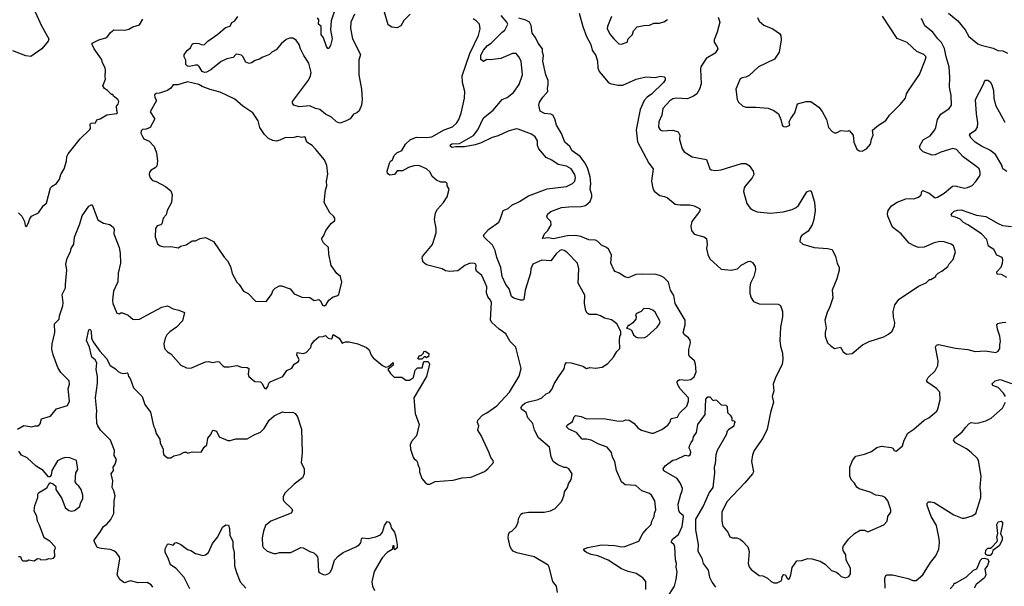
# Model space of a CAD drawing. Extents: x 1843161 to 1959474, y 907081 to 1016326.
# Tile 26 of 256: x 1869677 to 1878461, y 923323 to 928376. Entities that reach past the tile are written whole.
import ezdxf

# ---------------------------------------------------------------- set-up
doc = ezdxf.new("R2010")
doc.units = 0

msp = doc.modelspace()

# ---------------------------------------------------------------- linework, layer by layer
at = {"layer": '0CON20XD'}
for points in [[(1869816, 928445), (1869871.7, 928321.7), (1869936.7, 928205), (1869930, 928185), (1869873.9, 928116.1), (1869775, 928048.8), (1869733.2, 928053.2), (1869615, 928099.5)], [(1872662.9, 928425), (1872630.4, 928355), (1872627, 928297), (1872646.4, 928206.4), (1872718, 928065), (1872701.4, 928015), (1872701.4, 927885), (1872725.8, 927755), (1872732.5, 927665), (1872725.8, 927615), (1872705, 927564.2), (1872685, 927545.7), (1872655, 927534.4), (1872625, 927493.1), (1872585, 927470), (1872533.4, 927453.4), (1872503.8, 927465), (1872457.6, 927507.6), (1872405, 927532.5), (1872355.4, 927575.4), (1872315, 927583.1), (1872265, 927607.1), (1872169.7, 927599.7), (1872123.2, 927613.2), (1872110.5, 927630.5), (1872110, 927645), (1872252.7, 927837.3), (1872270.9, 927875), (1872277.5, 927905), (1872257.8, 927987.8), (1872212.8, 928055), (1872183.6, 928115), (1872171.8, 928155), (1872145, 928193.5), (1872115, 928211.8), (1872085, 928211.5), (1872055, 928200), (1872010.1, 928159.9), (1871965, 928107.5), (1871925, 928087.5), (1871904.4, 928065), (1871847.3, 928042.7), (1871815, 928022.6), (1871777.6, 928012.4), (1871745, 927990), (1871724.4, 927985.6), (1871695, 927996.2), (1871668.1, 928048.1), (1871655, 928058.1), (1871615, 928069.7), (1871605, 928066.2), (1871580.9, 928039.1), (1871524.6, 928025.4), (1871475, 928003.2), (1871382.3, 927927.7), (1871345, 927909.2), (1871325, 927905.4), (1871305, 927914.5), (1871279.5, 927959.5), (1871265, 927969.7), (1871245, 927970.5), (1871192.5, 927957.5), (1871175, 927960), (1871159.7, 927975), (1871159.1, 928015), (1871145.3, 928045), (1871145.3, 928065), (1871174.5, 928105.5), (1871201.9, 928125), (1871215, 928156.2), (1871225.9, 928164.1), (1871244.1, 928165.9), (1871275, 928164.4), (1871305, 928150.4), (1871325.8, 928154.2), (1871355.3, 928184.7), (1871444.7, 928245.3), (1871512.6, 928307.4), (1871555, 928317.5), (1871568.8, 928351.2), (1871595, 928366.1), (1871622.5, 928405)], [(1872485.4, 928455), (1872455.4, 928365), (1872450, 928285), (1872464, 928205), (1872451.2, 928145), (1872435, 928117.5), (1872425, 928120), (1872415, 928137.5), (1872388.8, 928215), (1872366.7, 928245), (1872366.2, 928315), (1872344.3, 928335), (1872345.3, 928375), (1872335, 928393.3)], [(1873160.3, 928425), (1873105, 928368.5), (1873077.5, 928322.5), (1873045, 928303.8), (1872998.2, 928308.2), (1872965, 928330.8), (1872932.4, 928442.4)], [(1874476.4, 923266.4), (1874467.5, 923325), (1874433.3, 923365), (1874401.2, 923495), (1874391.2, 923511.2), (1874265.6, 923585.6), (1874111.7, 923621.7), (1874080, 923635), (1874063.8, 923655), (1874053.8, 923675), (1874036.2, 923755), (1874036.7, 923785), (1874047.5, 923805), (1874067.5, 923815), (1874106.1, 923853.9), (1874123.3, 923895), (1874126.7, 923925), (1874146.7, 923965), (1874164, 923976), (1874216.1, 923983.9), (1874355, 923984), (1874413.9, 923996.1), (1874455, 924016.7), (1874515, 924082.5), (1874535, 924140), (1874536.7, 924165), (1874563.3, 924205), (1874572.3, 924237.7), (1874596.7, 924275), (1874606.4, 924326.4), (1874575, 924370), (1874555, 924382.5), (1874535, 924383.3), (1874477.5, 924405), (1874435, 924436.7), (1874418.8, 924478.8), (1874403.3, 924565), (1874306.5, 924646.5), (1874269.4, 924715), (1874255.4, 924775.4), (1874211.4, 924825), (1874195, 924874.2), (1874155, 924902.2), (1874149.1, 924915), (1874160, 924935), (1874185, 924956.8), (1874215, 924969.2), (1874301.5, 924988.5), (1874335.4, 925004.6), (1874375, 925040), (1874405, 925050), (1874427.8, 925085), (1874445, 925128), (1874487, 925193), (1874535, 925263.3), (1874544.2, 925305), (1874555, 925318), (1874595.7, 925315.7), (1874700, 925285), (1874735, 925266.7), (1874765, 925273.3), (1874813, 925267), (1874873, 925277), (1874925, 925310), (1874975, 925367.5), (1875005, 925417.5), (1875030, 925445), (1875027.5, 925515), (1875032.5, 925555), (1875040, 925565), (1875040, 925595), (1875004.1, 925664.1), (1874958.3, 925698.3), (1874895, 925714.2), (1874860, 925735), (1874826.1, 925746.1), (1874757.5, 925747.5), (1874739.2, 925759.2), (1874728.8, 925778.8), (1874716.9, 925845), (1874718.8, 925918.8), (1874659.2, 926025), (1874666, 926155), (1874654.2, 926204.2), (1874560.9, 926300.9), (1874535, 926318.1), (1874515, 926323.1), (1874495, 926318.1), (1874462, 926288), (1874416.2, 926225), (1874335, 926232.7), (1874254.4, 926195), (1874237.8, 926155), (1874233.3, 926115), (1874187.2, 925962.8), (1874175, 925882), (1874165, 925874.3), (1874145, 925873.3), (1874085, 925892.9), (1874065, 925906.2), (1874043.1, 925975), (1874012.9, 926015), (1873982.2, 926085), (1873970.8, 926165), (1873932.5, 926255), (1873918.8, 926318.8), (1873893.8, 926363.8), (1873822, 926435), (1873816.1, 926453.9), (1873860, 926505), (1873950.3, 926569.7), (1873967.6, 926602.4), (1873990, 926675), (1874035, 926690.8), (1874067.4, 926722.6), (1874135.4, 926754.6), (1874215, 926803.8), (1874382.6, 926867.4), (1874555, 926888.6), (1874610, 926915), (1874629.2, 926935), (1874636.6, 926966.6), (1874630, 926995), (1874595.7, 927045), (1874555, 927070.8), (1874480, 927085), (1874425, 927124.2), (1874375, 927147.5), (1874310, 927225), (1874298.1, 927255), (1874295.6, 927295), (1874275, 927332.5), (1874243.6, 927353.6), (1874125, 927400.8), (1874105, 927401.4), (1874035, 927380.7), (1873945, 927340), (1873893.4, 927326.6), (1873795, 927278.2), (1873740.7, 927259.3), (1873645, 927241.4), (1873567.7, 927242.3), (1873535, 927236.7), (1873520, 927245), (1873519.3, 927260.7), (1873532.5, 927267.5), (1873599.7, 927270.3), (1873725, 927344.5), (1873765.6, 927394.4), (1873815, 927501.4), (1873899.8, 927570.2), (1873980, 927665), (1874025, 927681.4), (1874082.5, 927727.5), (1874133.4, 927796.6), (1874163.8, 927885), (1874152.1, 928005), (1874131.5, 928045), (1874105, 928074.4), (1874075, 928074.5), (1873970.7, 928029.3), (1873875, 928017.1), (1873845, 928020), (1873815, 928004.3), (1873790, 928020), (1873791.9, 928058.1), (1873815, 928103.3), (1873851.1, 928145), (1873883.3, 928166.7), (1873980, 928265), (1874006.6, 928283.4), (1874030.5, 928335), (1874022.9, 928355), (1873973.5, 928413.5)], [(1874668.9, 928435), (1874701.1, 928315), (1874734.6, 928225), (1874772.9, 928155), (1874784.3, 928105), (1874817.9, 928055), (1874832.2, 928005), (1874835.2, 927945.2), (1874847.3, 927915), (1874865, 927893.5), (1874927.6, 927817.6), (1874945, 927807.8), (1875015, 927790.6), (1875057, 927793), (1875176.1, 927846.1), (1875263.9, 927866.1), (1875345, 927861.2), (1875393.6, 927873.6), (1875427, 927867), (1875437, 927857), (1875435, 927840), (1875420, 927815), (1875315, 927710.6), (1875275, 927684.5), (1875248.5, 927655), (1875212.9, 927575), (1875176.5, 927395), (1875188, 927288), (1875289.4, 927095), (1875327.5, 927045), (1875314.4, 926934.4), (1875324.4, 926874.4), (1875336.9, 926846.9), (1875388.3, 926808.3), (1875430.5, 926800.5), (1875457, 926787), (1875525, 926732.2), (1875565, 926725.6), (1875655, 926724.2), (1875695, 926716), (1875741.7, 926691.7), (1875746.7, 926685), (1875743.3, 926665), (1875674.3, 926575), (1875664.4, 926535), (1875670, 926495), (1875695, 926464.4), (1875780.9, 926440.9), (1875804, 926425), (1875811.5, 926375), (1875804.6, 926334.6), (1875815, 926281.2), (1875835, 926244.3), (1875935, 926152), (1876025, 926140.8), (1876082, 926155), (1876115, 926186.7), (1876175, 926220), (1876195, 926222.1), (1876215, 926209.1), (1876238.1, 926175), (1876240.6, 926145), (1876227.8, 926085), (1876195.6, 926025), (1876190, 925995), (1876190.6, 925935), (1876203.1, 925895), (1876225, 925864), (1876275, 925842.9), (1876445, 925838.8), (1876465.9, 925825.9), (1876482, 925775), (1876482, 925725), (1876464, 925635), (1876458, 925515), (1876464.3, 925465), (1876482.1, 925402.1), (1876484.4, 925345), (1876478.9, 925305), (1876415.6, 925175), (1876400.5, 925125), (1876403.8, 925065), (1876389.1, 925015), (1876401.8, 924965), (1876375, 924873.3), (1876345.5, 924724.5), (1876307.1, 924645), (1876230, 924535), (1876214, 924495), (1876206.7, 924435), (1876223.3, 924345), (1876213.3, 924325), (1876146, 924245)], [(1877962.5, 928435), (1878047.1, 928365), (1878113.3, 928285), (1878144.5, 928225), (1878225, 928160.6), (1878255, 928147.8), (1878362.2, 928122.2), (1878402.1, 928102.1), (1878448.5, 928098.5), (1878488.6, 928078.6)], [(1869657, 924723), (1869715, 924756.2), (1869785, 924746), (1869815, 924754), (1869845.6, 924754.4), (1869858.9, 924771.1), (1869873, 924817), (1869950.9, 924839.1), (1870005, 924905.6), (1870102.9, 924935), (1870122.7, 924975), (1870110.7, 925085), (1870121.1, 925125), (1870117.3, 925155), (1870045, 925230), (1870016.2, 925275), (1869975, 925385.8), (1869963.6, 925436.3), (1869965.4, 925485), (1869989.5, 925585), (1869988.6, 925665), (1870028.6, 925705), (1870031.9, 925735), (1870062.5, 925825), (1870065.8, 925855), (1870055.8, 925925), (1870086, 925985), (1870084.2, 926015), (1870098, 926145), (1870087.5, 926195), (1870100.3, 926249.7), (1870128.8, 926305), (1870136.2, 926335), (1870160, 926375), (1870166.7, 926435), (1870214, 926555), (1870235, 926627.5), (1870295, 926713.3), (1870315, 926726.2), (1870323.6, 926723.6), (1870375, 926592.5), (1870425, 926560), (1870480.7, 926550.7), (1870515, 926522.5), (1870520, 926505), (1870518, 926465), (1870564.1, 926344.1), (1870574, 926295), (1870576, 926205), (1870555.6, 926114.4), (1870552.4, 926037.6), (1870514.3, 925955), (1870506, 925875), (1870508, 925845), (1870545, 925760), (1870565, 925752.5), (1870578.3, 925761.7), (1870595, 925762.5), (1870645, 925742), (1870685, 925706.2), (1870705, 925702), (1870745, 925703.8), (1870817.5, 925745), (1870945, 925812), (1870995, 925823.8), (1871045, 925796.2), (1871095.8, 925785.8), (1871147.5, 925765), (1871128.8, 925691.2), (1871075.7, 925634.3), (1871017, 925593), (1870990, 925565), (1870976, 925535), (1870963.9, 925483.9), (1870970, 925445), (1870996.7, 925415), (1871026.7, 925395), (1871113.9, 925293.9), (1871165, 925271.2), (1871203, 925267), (1871333.9, 925326.1), (1871365, 925328.8), (1871395, 925318.8), (1871445, 925328.8), (1871456.7, 925325), (1871488, 925288), (1871505, 925279.2), (1871545, 925279.4), (1871615, 925292), (1871656, 925276), (1871705, 925275.6), (1871720, 925265), (1871714, 925215), (1871722.7, 925192.7), (1871775, 925150), (1871825, 925146.2), (1871840.8, 925130.8), (1871855, 925100), (1871865, 925088), (1871876.7, 925085), (1871891.2, 925105), (1871900, 925135), (1871912.9, 925147.1), (1872025, 925192.5), (1872061.1, 925248.9), (1872105, 925268), (1872126.2, 925303.8), (1872163.3, 925326.7), (1872170.8, 925345), (1872149.2, 925385), (1872152.3, 925407.7), (1872205, 925400), (1872233, 925407), (1872275, 925453.3), (1872281.7, 925478.3), (1872305, 925512.5), (1872345, 925546.7), (1872385, 925550), (1872405, 925560), (1872430, 925535), (1872455, 925530), (1872466, 925535), (1872472.5, 925567.5), (1872527.5, 925535), (1872555, 925490), (1872585, 925503.8), (1872615, 925503.8), (1872695, 925486), (1872771.2, 925451.2), (1872795, 925432.5), (1872811.2, 925385), (1872830.8, 925360.8), (1872915, 925292.5), (1872945, 925277.5), (1872968.3, 925281.7), (1873008.3, 925318.3), (1873010, 925295), (1872960, 925255), (1872985, 925220), (1873018.3, 925188.3), (1873085, 925187.5), (1873122.3, 925162.3), (1873155, 925160), (1873190, 925185), (1873201.7, 925238.3), (1873205, 925250), (1873225, 925270), (1873268.3, 925271.7), (1873281.7, 925328.3), (1873317, 925327), (1873328.3, 925318.3), (1873332.5, 925305), (1873306.7, 925195), (1873194, 925005), (1873206.7, 924865), (1873240, 924765), (1873215.9, 924664.1), (1873171.2, 924615), (1873160, 924585), (1873163.3, 924545), (1873187.5, 924475), (1873195, 924460), (1873217.5, 924445), (1873227, 924427), (1873228.3, 924408.3), (1873243, 924373), (1873243.3, 924345), (1873263.3, 924285), (1873297, 924247), (1873315, 924233.3), (1873335, 924232.5), (1873385, 924256.7), (1873545, 924269.4), (1873625, 924288.9), (1873705, 924297.5), (1873824.3, 924345.7), (1873855, 924370), (1873903, 924427), (1873900, 924445), (1873880.3, 924470.3), (1873865, 924512.5), (1873795, 924667.5), (1873763.3, 924715), (1873772.5, 924755), (1873762.5, 924785), (1873763.3, 924805), (1873805, 924850), (1873845, 924870), (1873935, 924932.9), (1874047.1, 925055), (1874131.7, 925198.3), (1874150.8, 925265), (1874104, 925455), (1874052.5, 925505), (1874014, 925575), (1873955, 925616.7), (1873890, 925675), (1873876.7, 925695), (1873886.5, 925855), (1873878.5, 925875), (1873853.1, 925903.1), (1873840.2, 925940.2), (1873845.4, 925995), (1873828.6, 926028.6), (1873800, 926095), (1873753.8, 926133.8), (1873747.8, 926155), (1873750, 926185), (1873745, 926196.7), (1873735, 926201.2), (1873695, 926205.8), (1873648.8, 926185), (1873585, 926136.7), (1873515, 926130), (1873476.2, 926136.2), (1873446.7, 926155), (1873305, 926189.2), (1873275.8, 926215), (1873267.1, 926245), (1873271.4, 926265), (1873358.8, 926371.2), (1873392.7, 926475), (1873393.8, 926515), (1873376.5, 926595), (1873387.6, 926652.4), (1873404, 926685), (1873458.8, 926745), (1873490, 926795), (1873507.5, 926865), (1873490, 926895), (1873490, 926915), (1873478.3, 926928.3), (1873435, 926927.5), (1873395, 926943.3), (1873357, 926977), (1873338, 927015), (1873305, 927047.1), (1873237.5, 927075), (1873193.1, 927073.1), (1873145, 927058.1), (1873091.3, 927028.7), (1873045, 927029.4), (1873021.2, 926995), (1872978.3, 926988.3), (1872958.8, 927005), (1872956, 927025), (1872975, 927096), (1872985, 927112.9), (1873003.6, 927126.4), (1873019.1, 927165), (1873042.9, 927187.1), (1873085, 927210.6), (1873118.2, 927265), (1873165, 927308.8), (1873217.4, 927327.4), (1873305, 927323.8), (1873355, 927330.4), (1873465, 927394.7), (1873538.3, 927421.7), (1873577.1, 927455), (1873595.6, 927485), (1873616.3, 927543.7), (1873645.7, 927675), (1873648, 927735), (1873627, 927817), (1873624.4, 927875), (1873692.9, 928075), (1873770, 928235), (1873785.7, 928295), (1873778.6, 928335), (1873750.8, 928365), (1873722.7, 928382.7)], [(1869665, 926653.3), (1869697.5, 926625), (1869720, 926575), (1869725, 926540), (1869738.3, 926531.7), (1869756.4, 926563.6), (1869763.3, 926595), (1869782.5, 926625), (1869845, 926652.5), (1869890.7, 926719.3), (1869915, 926740), (1869950.8, 926875), (1869967.7, 926892.3), (1870006, 926915), (1870031.2, 926955), (1870044.1, 926995.9), (1870072.5, 927045), (1870093.3, 927115), (1870097.5, 927155), (1870109.3, 927180.7), (1870215.6, 927314.4), (1870304.1, 927395.9), (1870308.8, 927405), (1870306.7, 927445), (1870316, 927454), (1870352.5, 927457.5), (1870366.4, 927483.6), (1870395, 927491.2), (1870455, 927526.7), (1870541.7, 927538.3), (1870550, 927545), (1870542.5, 927565), (1870540, 927605), (1870557, 927623), (1870562.5, 927645), (1870552.5, 927665), (1870513.6, 927693.6), (1870508.3, 927708.3), (1870495, 927710), (1870460, 927745), (1870432.2, 927762.2), (1870417.8, 927785), (1870443.8, 927845), (1870438.3, 927868.3), (1870443.8, 927925), (1870438.8, 927945), (1870414.5, 927994.5), (1870407.5, 928025), (1870340, 928115), (1870323.3, 928155), (1870325, 928167.5), (1870382.7, 928197.3), (1870455, 928217.1), (1870487.6, 928262.4), (1870515.6, 928284.4), (1870615, 928281.5), (1870649.8, 928290.2), (1870685, 928312.5), (1870745, 928331.2), (1870775, 928380)], [(1875262.5, 923295), (1875264, 923365), (1875235, 923400), (1875178.3, 923438.3), (1875105, 923454.2), (1875045, 923477.5), (1874926.5, 923556.5), (1874835, 923594.6), (1874776.4, 923606.4), (1874735, 923624.4), (1874718.8, 923635), (1874707.5, 923655), (1874745, 923670), (1874867.7, 923692.3), (1874987.9, 923687.9), (1875045.8, 923675.8), (1875075, 923678.6), (1875201.8, 923725), (1875235.5, 923794.5), (1875271.4, 923835), (1875311.2, 923875), (1875316, 923905), (1875338, 923945), (1875340, 923975), (1875351.2, 924005), (1875343.9, 924083.9), (1875313.8, 924135), (1875295, 924150), (1875226.7, 924175), (1875175, 924222.5), (1875077.7, 924227.7), (1875046.2, 924255), (1875002.9, 924355), (1874985.4, 924435.4), (1874965.6, 924475), (1874957.8, 924515), (1874917.1, 924565), (1874845, 924591.1), (1874775, 924626.4), (1874735, 924634.4), (1874694.4, 924634.4), (1874645, 924693.1), (1874576.2, 924725), (1874556.2, 924745), (1874560.3, 924759.7), (1874607.4, 924792.6), (1874624.3, 924835.7), (1874635, 924845.8), (1874685, 924835.8), (1874735, 924815.8), (1874885, 924820), (1875005, 924799.4), (1875055, 924796.7), (1875085, 924808.8), (1875114, 924805), (1875157, 924777), (1875193.8, 924733.8), (1875223.8, 924715), (1875315, 924688.6), (1875330.3, 924689.7), (1875405, 924721.2), (1875459.4, 924760.6), (1875477.4, 924782.6), (1875489.5, 924820.5), (1875545, 924830.8), (1875564.1, 924865.9), (1875629.7, 924930.3), (1875644.5, 924975), (1875643.5, 925005), (1875570.4, 925085), (1875544.3, 925125), (1875542.5, 925145), (1875550.9, 925159.1), (1875565, 925166.9), (1875625, 925160), (1875665, 925168.1), (1875695, 925191.4), (1875712.9, 925235), (1875706.7, 925303.3), (1875696.5, 925335), (1875653.2, 925373.2), (1875646.3, 925386.3), (1875647, 925435), (1875661.1, 925495), (1875658.5, 925518.5), (1875645, 925538.9), (1875606.7, 925566.7), (1875596.4, 925585), (1875615.4, 925654.6), (1875613.1, 925695), (1875526.1, 925845), (1875512.5, 925915), (1875483.8, 925965), (1875465.5, 926035), (1875425, 926076.8), (1875393.1, 926093.1), (1875355, 926102.9), (1875232.9, 926107.1), (1875175, 926103.9), (1875104.7, 926075.3), (1875075, 926082), (1875025, 926115.6), (1874990.7, 926130.7), (1874977.7, 926145), (1874951.9, 926205), (1874957.8, 926277.8), (1874929.3, 926329.3), (1874912.5, 926345), (1874867.8, 926365), (1874835, 926397.8), (1874815, 926408.5), (1874755, 926411.5), (1874682.3, 926442.3), (1874635, 926450.4), (1874565, 926448.5), (1874435, 926422.9), (1874395, 926430), (1874340, 926425), (1874360, 926465), (1874388, 926495), (1874418.8, 926545), (1874416.7, 926575), (1874386.7, 926605), (1874380, 926625), (1874388, 926645), (1874415, 926666.7), (1874509.8, 926700.2), (1874575, 926708), (1874685, 926710), (1874725, 926720), (1874767.5, 926755), (1874781.9, 926795), (1874782.2, 926815), (1874767.9, 926865), (1874772.5, 926915), (1874765.4, 926975), (1874745.2, 927045.2), (1874723.3, 927095), (1874677.5, 927155), (1874607.3, 927207.3), (1874583.9, 927243.9), (1874541.9, 927285), (1874510.6, 927360.6), (1874467.3, 927435), (1874451.4, 927491.4), (1874434.4, 927524.4), (1874415, 927533.1), (1874360.2, 927540.2), (1874320.3, 927560.3), (1874308, 927615), (1874315, 927640), (1874344, 927685), (1874388.9, 927735), (1874384.4, 927765), (1874392.3, 927795), (1874390.3, 927835), (1874370.8, 927885), (1874344.2, 928005), (1874351.1, 928055), (1874340, 928085), (1874341.4, 928115), (1874302, 928165), (1874278.3, 928218.3), (1874248, 928255), (1874240, 928325), (1874224, 928354), (1874192.2, 928372.2), (1874129.7, 928389.7)], [(1874956.2, 928405), (1874920, 928315), (1874917.5, 928295), (1874943.9, 928243.9), (1874976.7, 928205), (1875021.7, 928161.7), (1875045, 928157.5), (1875097.5, 928175), (1875106.7, 928205), (1875143.3, 928245), (1875154.2, 928275.8), (1875185, 928311.2), (1875245, 928324), (1875295, 928326), (1875335, 928344), (1875386.5, 928343.5), (1875425, 928357.8), (1875455, 928378.6)], [(1875909.7, 928399.7), (1875922.5, 928355), (1875900, 928265), (1875872, 928195), (1875874.2, 928175), (1875900.8, 928135), (1875904, 928115), (1875881.3, 928078.7), (1875801.7, 928028.3), (1875754.2, 927955), (1875750.6, 927935), (1875758.2, 927805), (1875742.6, 927757.4), (1875718.1, 927715), (1875687.1, 927692.9), (1875635, 927669.6), (1875535, 927675.7), (1875505, 927670), (1875477.6, 927652.4), (1875415, 927583.3), (1875405.8, 927525), (1875380, 927465), (1875376.1, 927416.1), (1875390, 927395), (1875410, 927385), (1875505, 927390), (1875552.5, 927375), (1875566.2, 927345), (1875563.9, 927306.1), (1875574, 927265), (1875588, 927225), (1875605, 927198.8), (1875675, 927152.5), (1875805, 927130), (1875833.3, 927045), (1875845, 927036.7), (1875885, 927030.8), (1875935, 927035.8), (1876116.1, 927093.9), (1876155, 927093.8), (1876185, 927076.2), (1876221.2, 927025), (1876228, 926995), (1876212, 926965), (1876147.9, 926892.1), (1876139.2, 926875), (1876135.7, 926844.3), (1876165.5, 926735.5), (1876194, 926695), (1876215, 926679.2), (1876255, 926661.4), (1876375, 926650.9), (1876487.8, 926662.2), (1876568, 926682), (1876605, 926700.8), (1876625, 926720), (1876700.5, 926839.5), (1876725, 926853.3), (1876736.8, 926846.8), (1876768.8, 926748.8), (1876774.4, 926675), (1876762.5, 926595), (1876745.6, 926545), (1876711.3, 926488.7), (1876655, 926450), (1876643.3, 926435), (1876638.3, 926398.3), (1876665, 926373.3), (1876765, 926344), (1876885, 926336), (1876925, 926326.2), (1876955.8, 926265), (1876969.2, 926205), (1876987.5, 926165), (1876987.6, 926142.4), (1876965.7, 926065), (1876926.2, 925965), (1876930, 925895), (1876905.9, 925814.1), (1876880, 925765), (1876860, 925695), (1876873.3, 925625), (1876863.3, 925585), (1876863.3, 925555), (1876882.5, 925495), (1876915, 925467.5), (1876945, 925442.5), (1877000, 925455), (1877025, 925412.5), (1877053, 925393), (1877105, 925400), (1877195, 925476.7), (1877255, 925506.2), (1877385, 925546.7), (1877428.8, 925571.2), (1877460.7, 925599.3), (1877481.2, 925645), (1877483.8, 925675), (1877472.3, 925722.3), (1877470, 925775), (1877485.8, 925834.2), (1877523.8, 925885), (1877695, 926000), (1877765, 926030), (1877795, 926060), (1877805, 926060), (1877850, 926085), (1877850, 926095), (1877870, 926115), (1877905, 926132.5), (1877957.5, 926175), (1877970.7, 926199.3), (1878003.6, 926236.4), (1878026.7, 926305), (1878008.3, 926358.3), (1877987.5, 926375), (1877925.6, 926395.6), (1877887.3, 926397.3), (1877834.2, 926385.8), (1877745, 926346.7), (1877695, 926343.8), (1877657.7, 926357.7), (1877612.1, 926382.1), (1877540.8, 926465), (1877462.5, 926525), (1877422.9, 926625), (1877420, 926645), (1877425.8, 926675), (1877453.8, 926715), (1877505, 926750), (1877582.1, 926777.9), (1877615, 926782), (1877655, 926778), (1877695, 926794.4), (1877718.6, 926815), (1877726, 926845), (1877735, 926854), (1877789.8, 926829.8), (1877845, 926787.1), (1877866.3, 926793.7), (1877925, 926829.4), (1877998.6, 926891.4), (1878022.9, 926892.9), (1878105, 926874.2), (1878131.7, 926878.3), (1878175, 926897.5), (1878208.3, 926931.7), (1878245, 926990), (1878246.7, 927015), (1878236.7, 927045), (1878217.5, 927065), (1878093.8, 927153.8), (1878035, 927217.1), (1878003.3, 927226.7), (1877895, 927193.1), (1877845, 927171.4), (1877818.8, 927168.8), (1877737.9, 927197.9), (1877710.8, 927225), (1877704.2, 927245), (1877736, 927305), (1877798.8, 927341.2), (1877841.9, 927395), (1877851.5, 927415), (1877865.4, 927484.6), (1877895.5, 927534.5), (1877970, 927585), (1877991.2, 927615), (1877988.3, 927698.3), (1877972.5, 927775), (1877975.7, 927864.3), (1877970, 927955), (1877942.1, 928045), (1877927.5, 928117.5), (1877901.4, 928171.4), (1877868, 928205), (1877825, 928263.3), (1877751.5, 928321.5), (1877721.2, 928385)], [(1876258.8, 928395), (1876275, 928362.5), (1876315, 928326.7), (1876395, 928294.2), (1876455, 928252), (1876466.9, 928235), (1876470.6, 928195), (1876452.2, 928085), (1876410, 928025), (1876267.5, 927955), (1876185, 927878.8), (1876155.8, 927864.2), (1876121.2, 927858.8), (1876105, 927847.5), (1876067.5, 927755), (1876077.5, 927665), (1876090.7, 927640.7), (1876125, 927607.5), (1876155, 927596.7), (1876243.9, 927596.1), (1876355.8, 927585.8), (1876405.7, 927565.7), (1876445.9, 927535.9), (1876467.5, 927485), (1876478.8, 927435), (1876495, 927422), (1876515, 927421.2), (1876546.7, 927435), (1876542.5, 927465), (1876556.7, 927495), (1876593.3, 927545), (1876617.5, 927625), (1876693.6, 927646.4), (1876735, 927647.5), (1876805.9, 927595.9), (1876837.3, 927557.3), (1876873.8, 927485), (1876893.3, 927415), (1876925, 927377.5), (1876945, 927367.5), (1876965, 927367.5), (1877003.6, 927386.4), (1877065, 927382.5), (1877077, 927387), (1877112.5, 927345), (1877118, 927285), (1877145, 927222.5), (1877165, 927206.7), (1877193, 927203), (1877232.5, 927225), (1877266.7, 927265), (1877275, 927310), (1877292.5, 927345), (1877285, 927390), (1877337.5, 927435), (1877403, 927477), (1877436.7, 927525), (1877531.7, 927618.3), (1877578.8, 927675), (1877588.8, 927715), (1877605.9, 927744.1), (1877705, 927886.7), (1877756.6, 928013.4), (1877764, 928045), (1877743.3, 928065), (1877682, 928092), (1877595, 928171.9), (1877505, 928207.5), (1877375, 928406.2)], [(1872395, 925824.7), (1872411.9, 925835), (1872435, 925873.8), (1872473.3, 925905), (1872506.8, 925913.2), (1872523.6, 925926.4), (1872551.2, 926035), (1872538.8, 926085), (1872505, 926113.3), (1872456, 926185), (1872435.8, 926285), (1872430.8, 926345), (1872386.2, 926385), (1872373, 926417), (1872373, 926427), (1872386.1, 926443.9), (1872407.5, 926495), (1872455, 926557.5), (1872490, 926585), (1872490, 926605), (1872476.7, 926625), (1872442.7, 926652.7), (1872393.8, 926745), (1872406, 926855), (1872416, 926895), (1872413.3, 926935), (1872427, 926997), (1872417.5, 927075), (1872397.5, 927125), (1872319.5, 927219.5), (1872285, 927252.5), (1872237.5, 927285), (1872225, 927327.5), (1872215, 927332.5), (1872195, 927326.7), (1872155, 927333.8), (1872123.9, 927326.1), (1872042.5, 927322.5), (1871999.1, 927300.8), (1871965, 927293.3), (1871935, 927297.7), (1871897.1, 927317.1), (1871860.7, 927350.7), (1871818.6, 927415), (1871803.8, 927475), (1871757.5, 927545), (1871667.5, 927605), (1871595.8, 927665.8), (1871465, 927728.8), (1871375, 927752.9), (1871305, 927779.5), (1871275, 927798.9), (1871175, 927822.1), (1871086.4, 927793.6), (1871045, 927796.2), (1871025, 927765.8), (1870995, 927744.2), (1870925, 927720), (1870895, 927717.5), (1870880, 927705), (1870883, 927683), (1870897.5, 927655), (1870842.5, 927555), (1870880, 927495), (1870880, 927485), (1870840, 927415), (1870805, 927400), (1870773.6, 927396.4), (1870760, 927385), (1870757.5, 927365), (1870773.3, 927333.3), (1870784.1, 927314.1), (1870831.2, 927291.2), (1870877.5, 927245), (1870898.3, 927188.3), (1870906.2, 927115), (1870900, 927070), (1870886.7, 927055), (1870850, 927035), (1870835, 927017.5), (1870831.2, 926995), (1870840, 926965), (1870862.3, 926942.3), (1870895, 926932), (1870979.1, 926889.1), (1871025, 926848.8), (1871038.6, 926815), (1871030, 926745), (1870993.8, 926675), (1870983.6, 926636.4), (1870956.2, 926605), (1870946.2, 926555), (1870935, 926546.2), (1870902.2, 926537.8), (1870888.6, 926515), (1870885, 926440), (1870905, 926377.5), (1870930.5, 926360.5), (1870965, 926348.8), (1871025, 926353.3), (1871095, 926340), (1871113, 926357), (1871161.7, 926368.3), (1871215, 926402.5), (1871245, 926403.3), (1871286.7, 926423.3), (1871335, 926432.5), (1871405, 926396.7), (1871502.5, 926257.5), (1871531.4, 926225), (1871556.3, 926176.3), (1871573.4, 926113.4), (1871613.3, 926035), (1871634.1, 926014.1), (1871672.5, 925955), (1871713.9, 925933.9), (1871780, 925865), (1871875, 925863.3), (1871923.3, 925925), (1871937.5, 925965), (1871955, 925982.5), (1871995, 926002.5), (1872013, 926003), (1872090, 925975), (1872125, 925930), (1872195, 925900), (1872265, 925898.8), (1872305, 925872), (1872345, 925881.4), (1872359.6, 925869.6), (1872379.6, 925829.6), (1872395, 925824.7)], [(1878485, 927021.8), (1878448.5, 927045), (1878437.9, 927077.9), (1878383.3, 927173.3), (1878332.9, 927212.9), (1878258.1, 927248.1), (1878202, 927285), (1878165, 927320), (1878150, 927345), (1878159.7, 927360.3), (1878207.6, 927392.4), (1878221.7, 927418.3), (1878225.4, 927454.6), (1878212.9, 927535), (1878204.3, 927665), (1878274, 927795), (1878284, 927826), (1878294, 927836), (1878315, 927835.8), (1878335, 927821.2), (1878350, 927795), (1878364.2, 927745), (1878368.1, 927675), (1878383.6, 927613.6), (1878465, 927460.6)], [(1878485, 926076.4), (1878435, 926102.1), (1878397.5, 926107.5), (1878395, 926128.8), (1878431.9, 926168.1), (1878446.2, 926205), (1878449.2, 926235), (1878441.2, 926255), (1878395, 926276.9), (1878367.5, 926327.5), (1878345, 926341.8), (1878319.4, 926355), (1878304.5, 926415), (1878257.8, 926465), (1878136.7, 926546.7), (1878097, 926567), (1878066.1, 926596.1), (1878025, 926615.7), (1877993, 926623), (1877988, 926635), (1877995, 926651.2), (1878015, 926669.4), (1878045, 926678.5), (1878075, 926678.9), (1878211.7, 926631.7), (1878295, 926621.2), (1878405, 926556.9), (1878445, 926541.3), (1878525, 926531.8)], [(1875195, 925540), (1875255, 925542.5), (1875275, 925552.5), (1875363.8, 925635), (1875386.2, 925665), (1875392, 925685), (1875345, 925767.5), (1875325, 925786.7), (1875295, 925797.5), (1875245, 925800), (1875220, 925775), (1875180, 925755), (1875170, 925745), (1875177.5, 925725), (1875172.5, 925705), (1875146.4, 925673.6), (1875115, 925650), (1875101.7, 925648.3), (1875100, 925635), (1875090, 925625), (1875115, 925620), (1875136.4, 925606.4), (1875152.5, 925565), (1875175, 925547.5), (1875195, 925540)], [(1870866.1, 923316.1), (1870850, 923335), (1870815, 923355.5), (1870735, 923353.3), (1870665, 923370.8), (1870635, 923362), (1870615, 923353.3), (1870606.4, 923356.4), (1870570, 923385), (1870546.7, 923425), (1870571.2, 923565), (1870566, 923585), (1870540.3, 923620.3), (1870517.9, 923637.9), (1870485, 923650), (1870405, 923658.8), (1870368.8, 923668.8), (1870340, 923725), (1870340, 923735), (1870399.1, 923810.9), (1870424.2, 923855), (1870455, 923877.1), (1870490.6, 923919.4), (1870517, 923973), (1870520.8, 924085), (1870529.3, 924129.3), (1870517.8, 924175), (1870501.1, 924205), (1870506.7, 924265), (1870494.5, 924325), (1870513.8, 924355), (1870510, 924385), (1870527.3, 924412.7), (1870540.6, 924455), (1870519.9, 924489.9), (1870524.3, 924535), (1870485.8, 924625), (1870398.8, 924715), (1870373.3, 924755), (1870366.7, 924775), (1870363.6, 924853.6), (1870366.7, 924885), (1870353.6, 925005), (1870372, 925135), (1870371.5, 925195), (1870357.8, 925255), (1870365.5, 925315), (1870351.6, 925341.6), (1870320.8, 925365), (1870300.6, 925455), (1870271.9, 925515), (1870295, 925610), (1870305, 925617.5), (1870315, 925597.5), (1870318.9, 925535), (1870331.7, 925501.7), (1870390.6, 925420.6), (1870452, 925355), (1870485, 925292.5), (1870533, 925263), (1870555, 925237.5), (1870576.4, 925226.4), (1870605, 925220), (1870635, 925226.7), (1870640.7, 925220.7), (1870648.8, 925195), (1870663.3, 925175), (1870691.7, 925091.7), (1870770, 925015), (1870794, 924945), (1870844.2, 924875), (1870871.2, 924755), (1870881.7, 924731.7), (1870896, 924685), (1870926, 924635), (1870931.2, 924601.2), (1870956.7, 924545), (1870956.2, 924515), (1870963.8, 924495), (1870995, 924470), (1871025, 924470), (1871053, 924487), (1871105, 924497.5), (1871145, 924520), (1871165, 924520), (1871175, 924510), (1871217, 924523), (1871295, 924520), (1871322.5, 924565), (1871346.7, 924585), (1871356.1, 924643.9), (1871383.6, 924676.4), (1871395, 924707.5), (1871404.2, 924715.8), (1871433.3, 924705), (1871456.4, 924656.4), (1871535, 924624), (1871555, 924623.8), (1871605, 924638.8), (1871705, 924639.2), (1871767.5, 924675), (1871825, 924698.8), (1871858.8, 924731.2), (1871902.5, 924805), (1871946.4, 924843.6), (1872020.7, 924879.3), (1872045, 924873.3), (1872115, 924876.2), (1872133.3, 924865), (1872156.7, 924835), (1872192.5, 924725), (1872198, 924515), (1872186.7, 924425), (1872213.8, 924375), (1872216.2, 924326.2), (1872199.7, 924290.3), (1872125.8, 924234.2), (1872044.3, 924155.7), (1872026.2, 924125), (1872026.4, 924096.4), (1872032.7, 924082.7), (1872103.9, 924013.9), (1872110, 923995), (1872100, 923975), (1871917.5, 923905), (1871870, 923865), (1871852, 923815), (1871841.2, 923755), (1871843.8, 923685), (1871853.3, 923665), (1871885, 923636.7), (1871945, 923616.7), (1871965, 923616.7), (1871995, 923623.3), (1872095, 923623.8), (1872185, 923668), (1872207.3, 923667.3), (1872265, 923633.3), (1872300.7, 923620.7), (1872320, 923605), (1872333.3, 923585), (1872336.7, 923565), (1872342.5, 923455), (1872350, 923445), (1872385, 923427.5), (1872405, 923426.7), (1872435, 923436.7), (1872448.8, 923451.2), (1872465.8, 923484.2), (1872486.2, 923555), (1872517.1, 923592.9), (1872563.3, 923625), (1872676.7, 923675), (1872705, 923694)], [(1876146, 924245), (1875986, 924075), (1875941.2, 923985), (1875940, 923905), (1875950.5, 923860.5), (1875993.8, 923805), (1876012.2, 923765), (1876035, 923754.6), (1876075, 923755.6), (1876103.4, 923743.4), (1876126.7, 923726.7), (1876172, 923675), (1876184.1, 923634.1), (1876176.4, 923526.4), (1876186.1, 923496.1), (1876202.3, 923472.3), (1876275, 923420), (1876307.5, 923415), (1876347.5, 923395), (1876380, 923365), (1876403.6, 923353.6), (1876435, 923352.5), (1876469.3, 923370.7), (1876477.5, 923385), (1876478.3, 923411.7), (1876495, 923427.5), (1876510, 923425), (1876523.3, 923393.3), (1876535, 923387.5), (1876545, 923392.5), (1876558, 923425), (1876569.7, 923490.3), (1876609.5, 923550.5), (1876655, 923553.8), (1876708.8, 923571.2), (1876745, 923568), (1876817.7, 923547.7), (1876861.7, 923521.7), (1876920, 923465), (1876965, 923450), (1876982.5, 923435), (1877005, 923411.2), (1877045, 923398.8), (1877075, 923410), (1877088.8, 923435), (1877090, 923485), (1877050, 923555), (1877046.2, 923605), (1877022.7, 923642.7), (1877020, 923665), (1877026, 923685), (1877074, 923745), (1877125, 923793.8), (1877175, 923823.8), (1877213.8, 923823.8), (1877245, 923810), (1877385, 923872.5), (1877417.5, 923905), (1877422.5, 923945), (1877447.5, 923985), (1877447.5, 924005), (1877422.5, 924085), (1877397.5, 924115), (1877375, 924126.2), (1877315, 924136.7), (1877265, 924161.2), (1877165, 924193.3), (1877145, 924207.5), (1877123.6, 924243.6), (1877099.3, 924269.3), (1877083.3, 924305), (1877083.3, 924385), (1877106.1, 924443.9), (1877136.4, 924483.6), (1877215, 924501.2), (1877275, 924524.2), (1877325, 924561.2), (1877365, 924573.8), (1877451.7, 924561.7), (1877467.5, 924555), (1877480, 924535), (1877495, 924526.7), (1877508.3, 924538.3), (1877553.6, 924576.4), (1877566.7, 924625), (1877600.3, 924689.7), (1877654.3, 924725.7), (1877745, 924803.8), (1877786.7, 924825), (1877825, 924853.8), (1877858.8, 924885), (1877868.8, 924905), (1877888.8, 924985), (1877886.7, 925055), (1877857.3, 925087.3), (1877779.5, 925139.5), (1877766.7, 925155), (1877781.2, 925185), (1877844.5, 925245.5), (1877867.9, 925292.1), (1877871.4, 925335), (1877848.8, 925455), (1877855, 925472.5), (1877875, 925478.8), (1878026.8, 925446.8), (1878135, 925435.8), (1878201.7, 925418.3), (1878291.7, 925421.7), (1878385, 925406.7), (1878405, 925420), (1878421.2, 925445), (1878420.5, 925479.5), (1878428, 925505), (1878420, 925555), (1878400, 925615), (1878394.3, 925655.7), (1878404.4, 925665.6), (1878443.2, 925676.8), (1878475, 925678.6)], [(1873265, 925350), (1873235, 925350), (1873230, 925355), (1873245, 925380), (1873258.3, 925381.7), (1873278.3, 925401.7), (1873281.7, 925418.3), (1873295, 925420), (1873328.3, 925398.3), (1873325, 925370), (1873315, 925370), (1873305, 925360), (1873295, 925370), (1873285, 925370), (1873265, 925350)], [(1878471.8, 925015), (1878455, 925045.9), (1878405, 925094.5), (1878360, 925115), (1878354, 925125), (1878357.5, 925135), (1878378.8, 925155), (1878425, 925166.5), (1878525, 925130.8)], [(1875451.5, 923218.5), (1875517.5, 923325), (1875534.1, 923385), (1875541.2, 923451.2), (1875534.6, 923495), (1875536.9, 923525), (1875528.5, 923558.5), (1875522.9, 923675), (1875515, 923694.2), (1875492, 923715), (1875492, 923725), (1875504.5, 923745), (1875555, 923786.2), (1875587, 923855), (1875598.4, 923945), (1875595.3, 923955.3), (1875570, 923975), (1875557.1, 923995), (1875551.5, 924055), (1875574.5, 924145), (1875588.1, 924175), (1875589.4, 924195), (1875571.1, 924241.1), (1875543.1, 924283.1), (1875425, 924352.5), (1875418.3, 924371.7), (1875435, 924397.5), (1875505, 924446.7), (1875535, 924453.3), (1875615, 924493.3), (1875645, 924486.9), (1875658.6, 924495), (1875664.4, 924515), (1875662.1, 924532.1), (1875648.8, 924555), (1875653.3, 924575), (1875666.7, 924605), (1875683.3, 924625), (1875688.8, 924655), (1875715.5, 924694.5), (1875728, 924765), (1875792, 924855), (1875799.4, 924990.6), (1875815, 925012.5), (1875835, 925012.5), (1875865, 924980), (1875883.3, 924986.7), (1875895, 924982.5), (1875935, 924940), (1875978.3, 924938.3), (1875990, 924925), (1875991.7, 924871.7), (1876015, 924850), (1876030, 924825), (1876031.7, 924801.7), (1876048.3, 924798.3), (1876060, 924785), (1876050, 924775), (1876048.3, 924751.7), (1876000.7, 924719.3), (1875990, 924705), (1875980, 924675), (1875900.8, 924535), (1875888.6, 924495), (1875882, 924415), (1875872, 924385), (1875876.2, 924335), (1875860, 924205), (1875829.5, 924160.5), (1875776.7, 924045), (1875707.2, 923922.8), (1875706.7, 923826.7), (1875730.2, 923695), (1875728.5, 923635), (1875762.6, 923572.6), (1875775.7, 923525), (1875818, 923468), (1875830, 923405), (1875855.9, 923355.9), (1875885.9, 923315.9)], [(1877398.6, 923305), (1877396, 923395), (1877405, 923420), (1877415, 923426.2), (1877465, 923425.7), (1877605, 923392.9), (1877645, 923376), (1877675, 923376.2), (1877735.8, 923425), (1877803.9, 923536.1), (1877849.4, 923595), (1877875.7, 923655), (1877882.9, 923715), (1877878.9, 923745), (1877855.6, 923865), (1877810, 923945), (1877772.5, 924045), (1877774.4, 924065), (1877784, 924075), (1877805, 924077.5), (1877835, 924069.4), (1878011.2, 923961.2), (1878085, 923930), (1878105, 923930), (1878175, 923950.8), (1878206.8, 923973.2), (1878250.6, 924115), (1878252.2, 924155), (1878244.5, 924205), (1878254.4, 924305), (1878231.1, 924445), (1878218.6, 924465), (1878165, 924517.1), (1878125, 924548.6), (1878025, 924602), (1878007.5, 924625), (1878017.5, 924645), (1878085, 924701.5), (1878118.7, 924741.3), (1878145, 924772.9), (1878165, 924782.9), (1878205, 924776.7), (1878235, 924780.5), (1878295, 924798.5), (1878345, 924821.2), (1878445, 924910.6), (1878470.7, 924965)], [(1869665, 923590), (1869685, 923590), (1869693, 923563), (1869705, 923550), (1869745, 923550), (1869755, 923560), (1869805, 923550), (1869835, 923570), (1869857, 923567), (1869865, 923560), (1869915, 923562.5), (1869935, 923570), (1869955, 923567.5), (1869980, 923575), (1869991.7, 923588.3), (1869987.5, 923645), (1869996.1, 923663.9), (1869993.3, 923675), (1869945.8, 923725.8), (1869893.9, 923753.9), (1869855, 923867.5), (1869836.2, 923905), (1869828.8, 923945), (1869807.5, 923995), (1869812, 924045), (1869840, 924115), (1869838.8, 924145), (1869845, 924156.7), (1869919.3, 924200.7), (1869945, 924250), (1869980, 924235), (1870000, 924215), (1870000, 924185), (1870053.3, 924105), (1870083.8, 924025), (1870115, 923998.8), (1870135, 923994.2), (1870165, 924000), (1870212.5, 924035), (1870218.3, 924061.7), (1870240, 924105), (1870240, 924135), (1870226.1, 924186.1), (1870205.9, 924215.9), (1870182.5, 924235), (1870172.5, 924255), (1870177.5, 924335), (1870196.7, 924365), (1870182.5, 924445), (1870125, 924468.8), (1870085, 924471.2), (1870055, 924463.3), (1870015, 924442.5), (1869962.5, 924355), (1869957, 924313), (1869945, 924300), (1869935, 924300), (1869887.5, 924355), (1869822.5, 924395), (1869745, 924467.5), (1869693.6, 924493.6), (1869669.3, 924529.3)], [(1871195, 923300), (1871145, 923401.9), (1871071.5, 923481.5), (1871023.8, 923515), (1871002, 923575), (1870974.3, 923624.3), (1870974.2, 923655.8), (1870995, 923700), (1871005, 923702.5), (1871045, 923690), (1871065, 923710), (1871075, 923712.5), (1871115, 923696.7), (1871175, 923650), (1871205, 923642.5), (1871245, 923616.7), (1871315, 923596.7), (1871336.1, 923603.9), (1871360, 923625), (1871396.7, 923705), (1871443.3, 923765), (1871485, 923850), (1871515, 923871.2), (1871539.3, 923869.3), (1871549.5, 923839.5), (1871551.2, 923775), (1871578.8, 923725), (1871580, 923675), (1871590.8, 923625), (1871592.5, 923505), (1871610.5, 923445), (1871645, 923364.2), (1871695, 923307.1)], [(1872705, 923694), (1872719.1, 923710.9), (1872726.2, 923745), (1872735, 923753.8), (1872785, 923748), (1872853.3, 923765), (1872896.8, 923783.3), (1872912.9, 923805), (1872931.9, 923865), (1872955, 923900), (1872973.3, 923895), (1872986, 923875), (1872992, 923845), (1873021.2, 923805), (1873033.8, 923765), (1873046.1, 923693.9), (1873043.3, 923665), (1873025, 923647.5), (1873017.5, 923655), (1873017.5, 923685), (1873005, 923682.5), (1873000, 923650), (1872955, 923623.3), (1872911.8, 923578.2), (1872840, 923455), (1872818.3, 923361.7), (1872823.8, 923325), (1872842.5, 923285)], [(1878335, 923597.5), (1878315, 923597.5), (1878297, 923607), (1878292.5, 923615), (1878295.9, 923644.1), (1878315, 923663.8), (1878336.7, 923663.3), (1878349.3, 923670.7), (1878396.1, 923723.9), (1878400, 923735), (1878394.2, 923765), (1878404, 923795), (1878394.3, 923875), (1878405, 923898), (1878434.1, 923904.1), (1878444.2, 923894.2), (1878445.8, 923875), (1878426.2, 923795), (1878442.3, 923762.3), (1878441.2, 923735), (1878416.8, 923683.2), (1878357.5, 923642.5), (1878351.7, 923618.3), (1878335, 923597.5)], [(1877978.3, 923301.7), (1878010, 923335), (1878015, 923350), (1878025, 923350), (1878125, 923407.5), (1878185, 923467.5), (1878215, 923480), (1878247.5, 923555), (1878265, 923570), (1878285, 923572.5), (1878313.8, 923563.8), (1878322, 923545), (1878310.7, 923509.3), (1878287.5, 923475), (1878296.4, 923426.4), (1878285, 923400), (1878210.6, 923339.4), (1878191.2, 923305)]]:
    msp.add_lwpolyline(points, dxfattribs=at)

doc.saveas('drawing.dxf')
